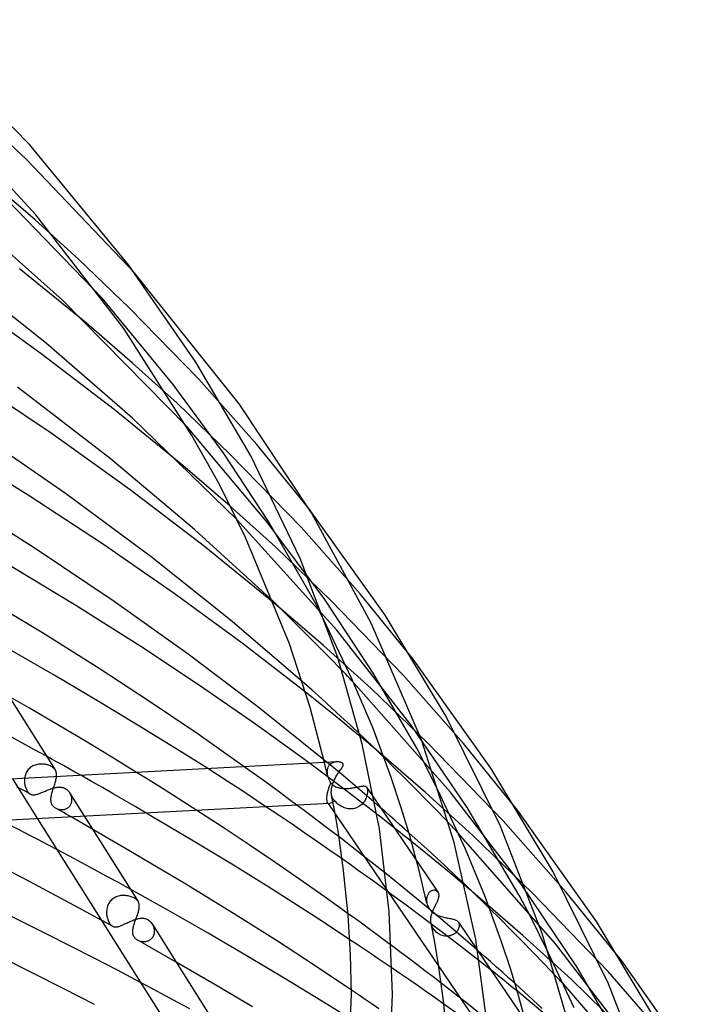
# Model space of a CAD drawing. Header units: millimetres. Extents: x -657 to 657, y -323 to 528.
# Tile 131 of 131: x 364 to 430, y 326 to 422. Entities that reach past the tile are written whole.
import ezdxf

# ---------------------------------------------------------------- set-up
doc = ezdxf.new("R2010")
doc.units = ezdxf.units.MM
doc.layers.add('HIDDEN', color=7, linetype='Continuous')
doc.layers.add('THICK', color=7, linetype='Continuous')

msp = doc.modelspace()

# ---------------------------------------------------------------- linework, layer by layer
at = {"layer": 'HIDDEN'}
for p, q in [((364.36, 408.658), (356.842, 415.7)), ((374.814, 397.686), (364.36, 408.658)), ((365.17, 402.802), (360.764, 406.587)), ((369.406, 398.984), (365.17, 402.802)), ((374.375, 394.209), (369.406, 398.984)), ((378.634, 386.78), (371.695, 395.177)), ((381.126, 387.286), (374.375, 394.209)), ((374.678, 388.861), (370.173, 392.737)), ((379.011, 384.949), (374.678, 388.861)), ((383.579, 380.05), (378.634, 386.78)), ((386.765, 380.937), (381.126, 387.286)), ((384.183, 379.966), (379.011, 384.949)), ((387.785, 373.376), (379.983, 382.631)), ((391.834, 374.699), (386.765, 380.937)), ((387.909, 373.422), (383.579, 380.05)), ((391.096, 372.86), (384.183, 379.966)), ((384.186, 374.919), (379.583, 378.887)), ((388.617, 370.912), (384.186, 374.919)), ((394.57, 362.849), (384.838, 373.615)), ((393.41, 365.825), (387.785, 373.376)), ((391.86, 366.611), (387.909, 373.422)), ((396.841, 366.368), (391.096, 372.86)), ((393.994, 365.718), (388.617, 370.912)), ((392.579, 365.275), (391.86, 366.611)), ((389.386, 364.652), (388.428, 365.585)), ((393.283, 361.34), (388.472, 365.474)), ((398.183, 358.546), (393.41, 365.825)), ((401.065, 358.435), (393.994, 365.718)), ((402, 360.004), (396.841, 366.368)), ((390.429, 363.623), (389.386, 364.652)), ((393.583, 363.282), (392.579, 365.275)), ((391.536, 362.52), (390.429, 363.623)), ((401.814, 353.592), (394.57, 362.849)), ((392.689, 361.36), (391.536, 362.52)), ((393.867, 360.163), (392.689, 361.36)), ((397.906, 357.169), (393.283, 361.34)), ((395.052, 358.948), (393.867, 360.163)), ((392.161, 356.988), (391.208, 357.836)), ((402.36, 351.34), (398.183, 358.546)), ((406.918, 351.797), (401.065, 358.435)), ((392.439, 356.081), (391.528, 356.806)), ((393.106, 356.138), (392.161, 356.988)), ((405.616, 347.101), (396.203, 357.754)), ((403.433, 351.842), (397.906, 357.169)), ((393.344, 355.355), (392.439, 356.081)), ((394.044, 355.286), (393.106, 356.138)), ((394.243, 354.628), (393.344, 355.355)), ((394.974, 354.432), (394.044, 355.286)), ((395.133, 353.903), (394.243, 354.628)), ((395.896, 353.576), (394.974, 354.432)), ((396.014, 353.179), (395.133, 353.903)), ((396.821, 352.708), (395.896, 353.576)), ((396.884, 352.458), (396.014, 353.179)), ((407.28, 345.58), (401.814, 353.592)), ((363.956, 351.834), (362.769, 352.475)), ((365.132, 351.195), (363.956, 351.834)), ((366.295, 350.558), (365.132, 351.195)), ((403.205, 347.033), (398.403, 351.185)), ((403.06, 350.027), (402.36, 351.34)), ((410.795, 344.265), (403.433, 351.842)), ((412.165, 345.309), (406.918, 351.797)), ((394.268, 349.431), (393.31, 350.224)), ((400.145, 349.471), (399.173, 350.432)), ((364.433, 349.16), (364.369, 349.062)), ((364.504, 349.252), (364.433, 349.16)), ((364.583, 349.337), (364.504, 349.252)), ((364.668, 349.416), (364.583, 349.337)), ((364.759, 349.488), (364.668, 349.416)), ((364.857, 349.553), (364.759, 349.488)), ((364.958, 349.61), (364.857, 349.553)), ((365.064, 349.66), (364.958, 349.61)), ((365.172, 349.701), (365.064, 349.66)), ((365.283, 349.735), (365.172, 349.701)), ((365.397, 349.762), (365.283, 349.735)), ((365.511, 349.781), (365.397, 349.762)), ((365.625, 349.793), (365.511, 349.781)), ((365.74, 349.799), (365.625, 349.793)), ((365.853, 349.799), (365.74, 349.799)), ((365.965, 349.792), (365.853, 349.799)), ((366.076, 349.78), (365.965, 349.792)), ((366.184, 349.763), (366.076, 349.78)), ((366.289, 349.741), (366.184, 349.763)), ((366.391, 349.714), (366.289, 349.741)), ((366.489, 349.683), (366.391, 349.714)), ((366.582, 349.647), (366.489, 349.683)), ((366.671, 349.608), (366.582, 349.647)), ((366.754, 349.565), (366.671, 349.608)), ((366.838, 349.515), (366.754, 349.565)), ((366.915, 349.46), (366.838, 349.515)), ((366.984, 349.402), (366.915, 349.46)), ((367.046, 349.341), (366.984, 349.402)), ((367.099, 349.276), (367.046, 349.341)), ((367.146, 349.207), (367.099, 349.276)), ((382.956, 348.736), (382.005, 349.349)), ((386.424, 348.916), (385.559, 349.536)), ((393.348, 348.807), (391.912, 349.87)), ((393.422, 349.742), (393.375, 349.946)), ((393.47, 349.537), (393.422, 349.742)), ((393.516, 349.332), (393.47, 349.537)), ((393.562, 349.128), (393.516, 349.332)), ((393.608, 348.923), (393.562, 349.128)), ((393.627, 349.199), (393.62, 349.124)), ((393.64, 349.271), (393.627, 349.199)), ((393.656, 349.34), (393.64, 349.271)), ((393.678, 349.407), (393.656, 349.34)), ((393.703, 349.47), (393.678, 349.407)), ((393.732, 349.529), (393.703, 349.47)), ((393.765, 349.585), (393.732, 349.529)), ((393.801, 349.637), (393.765, 349.585)), ((393.84, 349.685), (393.801, 349.637)), ((393.882, 349.731), (393.84, 349.685)), ((393.927, 349.772), (393.882, 349.731)), ((393.975, 349.81), (393.927, 349.772)), ((394.025, 349.845), (393.975, 349.81)), ((394.077, 349.876), (394.025, 349.845)), ((394.13, 349.903), (394.077, 349.876)), ((394.186, 349.928), (394.13, 349.903)), ((394.243, 349.949), (394.186, 349.928)), ((394.301, 349.967), (394.243, 349.949)), ((395.21, 348.644), (394.268, 349.431)), ((394.36, 349.982), (394.301, 349.967)), ((394.42, 349.993), (394.36, 349.982)), ((394.48, 350.002), (394.42, 349.993)), ((394.541, 350.008), (394.48, 350.002)), ((394.601, 350.01), (394.541, 350.008)), ((401.169, 348.45), (400.145, 349.471)), ((404.658, 346.795), (403.06, 350.027)), ((362.96, 348.348), (365.401, 344.471)), ((364.141, 348.301), (364.137, 348.189)), ((364.137, 348.189), (364.139, 348.079)), ((364.151, 348.413), (364.141, 348.301)), ((364.169, 348.526), (364.151, 348.413)), ((364.193, 348.638), (364.169, 348.526)), ((364.226, 348.748), (364.193, 348.638)), ((364.265, 348.856), (364.226, 348.748)), ((364.313, 348.961), (364.265, 348.856)), ((364.369, 349.062), (364.313, 348.961)), ((367.157, 348.066), (367.185, 348.174)), ((367.185, 348.174), (367.211, 348.279)), ((367.211, 348.279), (367.232, 348.381)), ((367.232, 348.381), (367.248, 348.479)), ((367.248, 348.479), (367.26, 348.574)), ((370.677, 348.105), (369.631, 348.699)), ((376.188, 348.293), (375.07, 348.985)), ((377.238, 347.637), (376.188, 348.293)), ((383.906, 348.121), (382.956, 348.736)), ((387.286, 348.294), (386.424, 348.916)), ((388.145, 347.671), (387.286, 348.294)), ((394.762, 347.747), (393.348, 348.807)), ((393.653, 348.718), (393.608, 348.923)), ((393.62, 349.124), (393.617, 349.047)), ((393.617, 349.047), (393.617, 349.033)), ((393.617, 349.033), (393.617, 349.019)), ((393.617, 349.019), (393.617, 349.005)), ((393.617, 349.005), (393.618, 348.991)), ((393.618, 348.991), (393.618, 348.976)), ((393.618, 348.976), (393.619, 348.962)), ((393.619, 348.962), (393.622, 348.922)), ((393.622, 348.922), (393.626, 348.882)), ((393.626, 348.882), (393.631, 348.841)), ((393.631, 348.841), (393.638, 348.8)), ((393.638, 348.8), (393.645, 348.759)), ((393.645, 348.759), (393.653, 348.718)), ((393.653, 348.718), (393.672, 348.643)), ((393.672, 348.643), (393.694, 348.567)), ((393.694, 348.567), (393.719, 348.491)), ((393.719, 348.491), (393.748, 348.415)), ((393.748, 348.415), (393.779, 348.34)), ((393.779, 348.34), (393.814, 348.265)), ((393.814, 348.265), (393.851, 348.19)), ((393.851, 348.19), (393.891, 348.117)), ((396.136, 347.864), (395.21, 348.644)), ((402.23, 347.383), (401.169, 348.45)), ((363.826, 347.35), (363.391, 347.588)), ((364.261, 347.111), (363.826, 347.35)), ((364.139, 348.079), (364.147, 347.97)), ((364.147, 347.97), (364.157, 347.882)), ((364.157, 347.882), (364.172, 347.795)), ((364.172, 347.795), (364.189, 347.709)), ((364.189, 347.709), (364.21, 347.624)), ((364.21, 347.624), (364.234, 347.542)), ((364.234, 347.542), (364.261, 347.462)), ((364.261, 347.462), (364.292, 347.384)), ((364.292, 347.384), (364.325, 347.31)), ((364.325, 347.31), (364.36, 347.24)), ((364.36, 347.24), (364.398, 347.174)), ((366.181, 347.17), (366.27, 347.208)), ((366.27, 347.208), (366.359, 347.246)), ((366.359, 347.246), (366.45, 347.282)), ((366.45, 347.282), (366.54, 347.318)), ((366.54, 347.318), (366.63, 347.352)), ((366.63, 347.352), (366.72, 347.385)), ((366.72, 347.385), (366.809, 347.415)), ((366.809, 347.415), (366.897, 347.442)), ((366.872, 347.166), (366.907, 347.277)), ((366.897, 347.442), (366.984, 347.468)), ((366.907, 347.277), (366.943, 347.39)), ((366.943, 347.39), (366.98, 347.503)), ((366.98, 347.503), (367.017, 347.617)), ((366.984, 347.468), (367.07, 347.49)), ((367.017, 347.617), (367.055, 347.732)), ((367.055, 347.732), (367.091, 347.845)), ((367.07, 347.49), (367.156, 347.509)), ((367.091, 347.845), (367.125, 347.956)), ((367.125, 347.956), (367.157, 348.066)), ((367.156, 347.509), (367.241, 347.525)), ((367.241, 347.525), (367.325, 347.537)), ((367.325, 347.537), (367.408, 347.546)), ((367.408, 347.546), (367.491, 347.55)), ((367.491, 347.55), (367.573, 347.55)), ((367.573, 347.55), (367.654, 347.546)), ((367.654, 347.546), (367.734, 347.536)), ((367.734, 347.536), (367.814, 347.522)), ((367.814, 347.522), (367.892, 347.502)), ((367.892, 347.502), (367.967, 347.476)), ((367.967, 347.476), (368.041, 347.445)), ((368.041, 347.445), (368.112, 347.409)), ((368.112, 347.409), (368.188, 347.363)), ((368.188, 347.363), (368.26, 347.311)), ((368.26, 347.311), (368.328, 347.252)), ((368.328, 347.252), (368.392, 347.188)), ((371.734, 347.501), (370.677, 348.105)), ((372.798, 346.89), (371.734, 347.501)), ((378.212, 347.023), (377.238, 347.637)), ((384.853, 347.503), (383.906, 348.121)), ((385.796, 346.883), (384.853, 347.503)), ((388.998, 347.047), (388.145, 347.671)), ((393.891, 348.117), (393.933, 348.044)), ((393.933, 348.044), (393.978, 347.973)), ((393.978, 347.973), (394.049, 347.892)), ((394.049, 347.892), (394.127, 347.817)), ((394.127, 347.817), (394.209, 347.749)), ((394.209, 347.749), (394.297, 347.688)), ((394.297, 347.688), (394.39, 347.633)), ((394.39, 347.633), (394.487, 347.586)), ((394.487, 347.586), (394.588, 347.544)), ((394.588, 347.544), (394.693, 347.509)), ((394.693, 347.509), (394.801, 347.48)), ((396.15, 346.695), (394.762, 347.747)), ((394.801, 347.48), (394.913, 347.457)), ((394.913, 347.457), (395.028, 347.439)), ((395.028, 347.439), (395.145, 347.426)), ((395.145, 347.426), (395.265, 347.418)), ((395.265, 347.418), (395.387, 347.416)), ((395.387, 347.416), (395.511, 347.417)), ((395.511, 347.417), (395.636, 347.423)), ((395.636, 347.423), (395.761, 347.432)), ((395.761, 347.432), (395.885, 347.445)), ((395.885, 347.445), (396.008, 347.46)), ((396.008, 347.46), (396.13, 347.479)), ((396.13, 347.479), (396.248, 347.498)), ((397.045, 347.091), (396.136, 347.864)), ((396.248, 347.498), (396.363, 347.519)), ((396.363, 347.519), (396.473, 347.541)), ((396.473, 347.541), (396.578, 347.562)), ((396.578, 347.562), (396.679, 347.583)), ((396.679, 347.583), (396.774, 347.603)), ((396.774, 347.603), (396.863, 347.62)), ((396.863, 347.62), (396.946, 347.635)), ((396.946, 347.635), (397.023, 347.648)), ((397.023, 347.648), (397.094, 347.657)), ((397.094, 347.657), (397.16, 347.662)), ((397.16, 347.662), (397.22, 347.663)), ((397.22, 347.663), (397.275, 347.659)), ((397.275, 347.659), (397.325, 347.649)), ((397.325, 347.649), (397.37, 347.634)), ((397.37, 347.634), (397.409, 347.612)), ((397.409, 347.612), (397.445, 347.584)), ((397.445, 347.584), (397.475, 347.549)), ((397.475, 347.549), (397.489, 347.527)), ((397.48, 347.542), (398.19, 346.498)), ((397.489, 347.527), (397.503, 347.503)), ((397.503, 347.503), (397.515, 347.476)), ((397.515, 347.476), (397.525, 347.448)), ((397.525, 347.448), (397.534, 347.417)), ((397.534, 347.417), (397.542, 347.383)), ((397.542, 347.383), (397.553, 347.319)), ((397.553, 347.319), (397.559, 347.247)), ((397.559, 347.247), (397.561, 347.17)), ((403.313, 346.284), (402.23, 347.383)), ((364.695, 346.872), (364.261, 347.111)), ((364.398, 347.174), (364.438, 347.114)), ((364.438, 347.114), (364.479, 347.059)), ((364.479, 347.059), (364.522, 347.009)), ((364.522, 347.009), (364.568, 346.965)), ((364.568, 346.965), (364.615, 346.925)), ((364.615, 346.925), (364.664, 346.891)), ((364.664, 346.891), (364.715, 346.862)), ((364.715, 346.862), (364.764, 346.84)), ((364.764, 346.84), (364.814, 346.822)), ((364.814, 346.822), (364.867, 346.809)), ((364.867, 346.809), (364.922, 346.801)), ((364.922, 346.801), (364.978, 346.796)), ((364.978, 346.796), (365.037, 346.796)), ((365.037, 346.796), (365.097, 346.799)), ((365.097, 346.799), (365.16, 346.807)), ((365.16, 346.807), (365.225, 346.818)), ((365.225, 346.818), (365.293, 346.833)), ((365.293, 346.833), (365.363, 346.852)), ((365.363, 346.852), (365.435, 346.873)), ((365.435, 346.873), (365.511, 346.898)), ((365.511, 346.898), (365.588, 346.926)), ((365.588, 346.926), (365.667, 346.956)), ((365.667, 346.956), (365.748, 346.988)), ((365.748, 346.988), (365.831, 347.022)), ((365.831, 347.022), (365.917, 347.058)), ((365.917, 347.058), (366.004, 347.095)), ((366.004, 347.095), (366.092, 347.132)), ((366.092, 347.132), (366.181, 347.17)), ((366.72, 346.386), (366.724, 346.46)), ((366.72, 346.313), (366.72, 346.386)), ((366.724, 346.24), (366.72, 346.313)), ((366.724, 346.46), (366.73, 346.535)), ((366.73, 346.535), (366.744, 346.635)), ((366.744, 346.635), (366.762, 346.736)), ((366.762, 346.736), (366.784, 346.841)), ((366.784, 346.841), (366.81, 346.947)), ((366.81, 346.947), (366.84, 347.055)), ((366.84, 347.055), (366.872, 347.166)), ((368.392, 347.188), (368.451, 347.119)), ((368.451, 347.119), (368.506, 347.046)), ((368.506, 347.046), (368.555, 346.968)), ((368.534, 347.003), (370.768, 343.455)), ((368.555, 346.968), (368.595, 346.895)), ((368.595, 346.895), (368.63, 346.82)), ((368.63, 346.82), (368.66, 346.743)), ((368.66, 346.743), (368.686, 346.663)), ((368.686, 346.663), (368.707, 346.582)), ((368.707, 346.582), (368.722, 346.5)), ((368.722, 346.5), (368.732, 346.418)), ((368.735, 346.253), (368.728, 346.171)), ((368.732, 346.418), (368.737, 346.335)), ((368.737, 346.335), (368.735, 346.253)), ((373.866, 346.272), (372.798, 346.89)), ((374.934, 345.651), (373.866, 346.272)), ((379.121, 346.446), (378.212, 347.023)), ((380.023, 345.868), (379.121, 346.446)), ((386.736, 346.263), (385.796, 346.883)), ((387.67, 345.641), (386.736, 346.263)), ((389.846, 346.423), (388.998, 347.047)), ((390.688, 345.8), (389.846, 346.423)), ((394.082, 346.691), (394.062, 346.774)), ((394.106, 346.614), (394.082, 346.691)), ((394.135, 346.541), (394.106, 346.614)), ((394.168, 346.473), (394.135, 346.541)), ((394.206, 346.41), (394.168, 346.473)), ((394.247, 346.353), (394.206, 346.41)), ((394.292, 346.301), (394.247, 346.353)), ((394.339, 346.254), (394.292, 346.301)), ((394.417, 346.16), (394.339, 346.254)), ((397.509, 345.653), (396.15, 346.695)), ((397.945, 346.318), (397.045, 347.091)), ((397.343, 346.325), (397.289, 346.227)), ((397.39, 346.424), (397.343, 346.325)), ((397.431, 346.523), (397.39, 346.424)), ((397.466, 346.622), (397.431, 346.523)), ((397.495, 346.72), (397.466, 346.622)), ((397.519, 346.817), (397.495, 346.72)), ((397.537, 346.91), (397.519, 346.817)), ((397.55, 347.001), (397.537, 346.91)), ((397.558, 347.088), (397.55, 347.001)), ((397.561, 347.17), (397.558, 347.088)), ((398.84, 345.543), (397.945, 346.318)), ((407.83, 342.836), (403.205, 347.033)), ((404.404, 345.167), (403.313, 346.284)), ((412.551, 338.094), (405.616, 347.101)), ((366.732, 346.169), (366.724, 346.24)), ((366.745, 346.098), (366.732, 346.169)), ((366.762, 346.029), (366.745, 346.098)), ((366.785, 345.96), (366.762, 346.029)), ((366.813, 345.894), (366.785, 345.96)), ((366.847, 345.829), (366.813, 345.894)), ((366.885, 345.768), (366.847, 345.829)), ((366.929, 345.71), (366.885, 345.768)), ((366.977, 345.656), (366.929, 345.71)), ((367.029, 345.605), (366.977, 345.656)), ((367.086, 345.557), (367.029, 345.605)), ((367.147, 345.514), (367.086, 345.557)), ((367.212, 345.475), (367.147, 345.514)), ((367.455, 345.338), (367.212, 345.475)), ((367.303, 345.429), (367.236, 345.462)), ((367.373, 345.401), (367.303, 345.429)), ((367.446, 345.377), (367.373, 345.401)), ((367.52, 345.358), (367.446, 345.377)), ((367.7, 345.201), (367.455, 345.338)), ((367.596, 345.344), (367.52, 345.358)), ((367.672, 345.335), (367.596, 345.344)), ((367.75, 345.331), (367.672, 345.335)), ((367.828, 345.333), (367.75, 345.331)), ((367.905, 345.34), (367.828, 345.333)), ((367.982, 345.352), (367.905, 345.34)), ((368.058, 345.371), (367.982, 345.352)), ((368.132, 345.395), (368.058, 345.371)), ((368.204, 345.425), (368.132, 345.395)), ((368.273, 345.461), (368.204, 345.425)), ((368.339, 345.503), (368.273, 345.461)), ((368.401, 345.55), (368.339, 345.503)), ((368.459, 345.603), (368.401, 345.55)), ((368.512, 345.661), (368.459, 345.603)), ((368.561, 345.724), (368.512, 345.661)), ((368.603, 345.79), (368.561, 345.724)), ((368.64, 345.861), (368.603, 345.79)), ((368.671, 345.934), (368.64, 345.861)), ((368.696, 346.011), (368.671, 345.934)), ((368.715, 346.09), (368.696, 346.011)), ((368.728, 346.171), (368.715, 346.09)), ((375.999, 345.028), (374.934, 345.651)), ((380.925, 345.287), (380.023, 345.868)), ((394.502, 346.07), (394.417, 346.16)), ((394.591, 345.985), (394.502, 346.07)), ((394.685, 345.904), (394.591, 345.985)), ((394.784, 345.829), (394.685, 345.904)), ((394.885, 345.76), (394.784, 345.829)), ((394.989, 345.697), (394.885, 345.76)), ((395.097, 345.639), (394.989, 345.697)), ((395.208, 345.588), (395.097, 345.639)), ((395.322, 345.543), (395.208, 345.588)), ((395.438, 345.504), (395.322, 345.543)), ((395.557, 345.473), (395.438, 345.504)), ((395.677, 345.451), (395.557, 345.473)), ((395.799, 345.436), (395.677, 345.451)), ((395.921, 345.43), (395.799, 345.436)), ((396.042, 345.433), (395.921, 345.43)), ((396.164, 345.445), (396.042, 345.433)), ((396.284, 345.467), (396.164, 345.445)), ((396.401, 345.499), (396.284, 345.467)), ((396.514, 345.539), (396.401, 345.499)), ((396.623, 345.589), (396.514, 345.539)), ((396.728, 345.647), (396.623, 345.589)), ((396.828, 345.713), (396.728, 345.647)), ((396.921, 345.786), (396.828, 345.713)), ((397.008, 345.865), (396.921, 345.786)), ((397.088, 345.949), (397.008, 345.865)), ((397.162, 346.038), (397.088, 345.949)), ((397.229, 346.131), (397.162, 346.038)), ((397.289, 346.227), (397.229, 346.131)), ((398.849, 344.613), (397.509, 345.653)), ((412.405, 336.882), (407.28, 345.58)), ((367.945, 345.063), (367.7, 345.201)), ((368.192, 344.924), (367.945, 345.063)), ((368.439, 344.784), (368.192, 344.924)), ((368.688, 344.644), (368.439, 344.784)), ((394.412, 344.941), (399.496, 337.465)), ((400.186, 343.564), (398.849, 344.613)), ((405.488, 344.046), (404.404, 345.167)), ((416.892, 337.348), (410.795, 344.265)), ((397.158, 340.857), (394.791, 342.698)), ((402.502, 342.295), (401.596, 343.11)), ((415.918, 332.25), (406.414, 343.08)), ((413.626, 337.212), (407.83, 342.836)), ((368.514, 340.818), (367.295, 341.463)), ((402.734, 341.528), (401.844, 342.244)), ((403.401, 341.478), (402.502, 342.295)), ((403.618, 340.812), (402.734, 341.528)), ((404.293, 340.66), (403.401, 341.478)), ((369.723, 340.174), (368.514, 340.818)), ((395.83, 340.031), (395.091, 340.554)), ((399.505, 338.993), (397.158, 340.857)), ((404.494, 340.096), (403.618, 340.812)), ((405.178, 339.841), (404.293, 340.66)), ((370.921, 339.53), (369.723, 340.174)), ((396.569, 339.506), (395.83, 340.031)), ((402.529, 339.692), (402.351, 340.38)), ((402.703, 339.003), (402.529, 339.692)), ((405.361, 339.383), (404.494, 340.096)), ((406.056, 339.019), (405.178, 339.841)), ((372.109, 338.888), (370.921, 339.53)), ((373.286, 338.247), (372.109, 338.888)), ((397.306, 338.978), (396.569, 339.506)), ((398.041, 338.45), (397.306, 338.978)), ((401.812, 337.123), (399.505, 338.993)), ((402.871, 338.314), (402.703, 339.003)), ((406.217, 338.673), (405.361, 339.383)), ((407.033, 338.089), (406.056, 339.019)), ((407.061, 337.968), (406.217, 338.673)), ((374.451, 337.608), (373.286, 338.247)), ((398.774, 337.92), (398.041, 338.45)), ((399.504, 337.389), (398.774, 337.92)), ((403.035, 337.625), (402.871, 338.314)), ((403.194, 336.935), (403.035, 337.625)), ((417.972, 330.041), (412.551, 338.094)), ((372.76, 336.678), (372.666, 336.603)), ((372.86, 336.746), (372.76, 336.678)), ((372.965, 336.805), (372.86, 336.746)), ((373.074, 336.856), (372.965, 336.805)), ((373.186, 336.899), (373.074, 336.856)), ((373.301, 336.933), (373.186, 336.899)), ((373.418, 336.96), (373.301, 336.933)), ((373.536, 336.98), (373.418, 336.96)), ((373.654, 336.992), (373.536, 336.98)), ((373.773, 336.998), (373.654, 336.992)), ((373.891, 336.997), (373.773, 336.998)), ((374.007, 336.989), (373.891, 336.997)), ((374.122, 336.976), (374.007, 336.989)), ((374.234, 336.958), (374.122, 336.976)), ((374.343, 336.935), (374.234, 336.958)), ((374.448, 336.906), (374.343, 336.935)), ((374.55, 336.874), (374.448, 336.906)), ((374.647, 336.837), (374.55, 336.874)), ((374.738, 336.796), (374.647, 336.837)), ((374.824, 336.752), (374.738, 336.796)), ((374.907, 336.702), (374.824, 336.752)), ((374.982, 336.649), (374.907, 336.702)), ((401.335, 336.044), (399.591, 337.325)), ((404.055, 335.268), (401.812, 337.123)), ((403.348, 336.245), (403.194, 336.935)), ((403.326, 336.714), (403.318, 336.637)), ((403.338, 336.79), (403.326, 336.714)), ((403.355, 336.863), (403.338, 336.79)), ((403.376, 336.934), (403.355, 336.863)), ((403.401, 337.003), (403.376, 336.934)), ((403.431, 337.069), (403.401, 337.003)), ((403.465, 337.131), (403.431, 337.069)), ((403.502, 337.189), (403.465, 337.131)), ((403.543, 337.243), (403.502, 337.189)), ((403.586, 337.292), (403.543, 337.243)), ((403.633, 337.336), (403.586, 337.292)), ((403.681, 337.375), (403.633, 337.336)), ((403.732, 337.409), (403.681, 337.375)), ((403.784, 337.438), (403.732, 337.409)), ((403.836, 337.461), (403.784, 337.438)), ((403.889, 337.479), (403.836, 337.461)), ((403.942, 337.492), (403.889, 337.479)), ((403.995, 337.499), (403.942, 337.492)), ((404.047, 337.501), (403.995, 337.499)), ((404.098, 337.499), (404.047, 337.501)), ((404.147, 337.492), (404.098, 337.499)), ((404.194, 337.481), (404.147, 337.492)), ((404.239, 337.465), (404.194, 337.481)), ((404.281, 337.445), (404.239, 337.465)), ((404.321, 337.422), (404.281, 337.445)), ((404.358, 337.395), (404.321, 337.422)), ((404.392, 337.364), (404.358, 337.395)), ((404.422, 337.331), (404.392, 337.364)), ((404.449, 337.295), (404.422, 337.331)), ((412.715, 333.089), (407.814, 337.333)), ((413.419, 335.01), (412.405, 336.882)), ((421.001, 329.584), (413.626, 337.212)), ((422.33, 330.615), (416.892, 337.348)), ((372.19, 335.793), (372.167, 335.677)), ((372.221, 335.908), (372.19, 335.793)), ((372.26, 336.02), (372.221, 335.908)), ((372.307, 336.129), (372.26, 336.02)), ((372.363, 336.235), (372.307, 336.129)), ((372.427, 336.336), (372.363, 336.235)), ((372.5, 336.432), (372.427, 336.336)), ((372.58, 336.521), (372.5, 336.432)), ((372.666, 336.603), (372.58, 336.521)), ((375.05, 336.593), (374.982, 336.649)), ((375.11, 336.534), (375.05, 336.593)), ((375.163, 336.471), (375.11, 336.534)), ((375.208, 336.405), (375.163, 336.471)), ((403.051, 334.766), (401.335, 336.044)), ((403.318, 336.637), (403.315, 336.559)), ((403.315, 336.559), (403.316, 336.505)), ((403.316, 336.505), (403.319, 336.451)), ((403.319, 336.451), (403.324, 336.396)), ((403.324, 336.396), (403.331, 336.341)), ((403.331, 336.341), (403.34, 336.286)), ((403.34, 336.286), (403.352, 336.231)), ((403.352, 336.231), (403.381, 336.124)), ((403.381, 336.124), (403.418, 336.018)), ((403.418, 336.018), (403.465, 335.913)), ((403.465, 335.913), (403.519, 335.811)), ((403.519, 335.811), (403.581, 335.714)), ((403.581, 335.714), (403.651, 335.62)), ((410.479, 334.704), (409.461, 335.715)), ((372.143, 335.444), (372.141, 335.329)), ((372.141, 335.329), (372.145, 335.214)), ((372.151, 335.56), (372.143, 335.444)), ((372.145, 335.214), (372.156, 335.101)), ((372.167, 335.677), (372.151, 335.56)), ((372.156, 335.101), (372.172, 334.99)), ((372.172, 334.99), (372.193, 334.88)), ((372.193, 334.88), (372.219, 334.774)), ((372.219, 334.774), (372.25, 334.671)), ((375.156, 334.726), (375.247, 334.747)), ((375.247, 334.747), (375.336, 334.763)), ((375.336, 334.763), (375.424, 334.776)), ((375.424, 334.776), (375.511, 334.783)), ((375.511, 334.783), (375.597, 334.786)), ((375.597, 334.786), (375.681, 334.783)), ((375.681, 334.783), (375.763, 334.775)), ((375.763, 334.775), (375.844, 334.762)), ((375.844, 334.762), (375.923, 334.742)), ((375.923, 334.742), (376, 334.717)), ((396.392, 334.706), (395.683, 335.219)), ((404.735, 333.496), (403.051, 334.766)), ((403.651, 335.62), (403.728, 335.531)), ((403.728, 335.531), (403.812, 335.446)), ((403.812, 335.446), (403.903, 335.367)), ((403.903, 335.367), (403.998, 335.294)), ((403.998, 335.294), (404.098, 335.228)), ((406.212, 333.445), (404.055, 335.268)), ((404.098, 335.228), (404.202, 335.166)), ((404.202, 335.166), (404.309, 335.111)), ((404.309, 335.111), (404.419, 335.06)), ((404.419, 335.06), (404.532, 335.015)), ((404.532, 335.015), (404.647, 334.973)), ((404.647, 334.973), (404.764, 334.936)), ((404.764, 334.936), (404.882, 334.903)), ((404.882, 334.903), (405.001, 334.873)), ((405.001, 334.873), (405.12, 334.846)), ((405.12, 334.846), (405.238, 334.821)), ((405.238, 334.821), (405.353, 334.799)), ((405.353, 334.799), (405.465, 334.778)), ((405.465, 334.778), (405.573, 334.757)), ((405.573, 334.757), (405.678, 334.737)), ((415.212, 331.384), (413.419, 335.01)), ((371.8, 334.5), (371.618, 334.6)), ((371.982, 334.4), (371.8, 334.5)), ((372.164, 334.3), (371.982, 334.4)), ((372.346, 334.2), (372.164, 334.3)), ((372.25, 334.671), (372.285, 334.572)), ((372.285, 334.572), (372.324, 334.479)), ((372.324, 334.479), (372.365, 334.392)), ((372.528, 334.1), (372.346, 334.2)), ((372.365, 334.392), (372.41, 334.313)), ((372.41, 334.313), (372.457, 334.24)), ((372.457, 334.24), (372.507, 334.174)), ((372.507, 334.174), (372.559, 334.116)), ((372.71, 334), (372.528, 334.1)), ((372.559, 334.116), (372.613, 334.067)), ((372.613, 334.067), (372.668, 334.025)), ((372.668, 334.025), (372.725, 333.992)), ((372.725, 333.992), (372.778, 333.968)), ((372.778, 333.968), (372.832, 333.95)), ((372.832, 333.95), (372.888, 333.938)), ((372.888, 333.938), (372.945, 333.931)), ((372.945, 333.931), (373.005, 333.929)), ((373.005, 333.929), (373.067, 333.932)), ((373.067, 333.932), (373.131, 333.939)), ((373.131, 333.939), (373.198, 333.951)), ((373.198, 333.951), (373.268, 333.967)), ((373.268, 333.967), (373.341, 333.988)), ((373.341, 333.988), (373.416, 334.013)), ((373.416, 334.013), (373.495, 334.041)), ((373.495, 334.041), (373.575, 334.073)), ((373.575, 334.073), (373.659, 334.107)), ((373.659, 334.107), (373.745, 334.145)), ((373.745, 334.145), (373.834, 334.185)), ((373.834, 334.185), (373.925, 334.227)), ((373.925, 334.227), (374.018, 334.27)), ((374.018, 334.27), (374.111, 334.314)), ((374.111, 334.314), (374.206, 334.358)), ((374.206, 334.358), (374.302, 334.403)), ((374.302, 334.403), (374.399, 334.447)), ((374.399, 334.447), (374.495, 334.49)), ((374.495, 334.49), (374.591, 334.531)), ((374.591, 334.531), (374.687, 334.57)), ((374.687, 334.57), (374.782, 334.607)), ((374.782, 334.607), (374.877, 334.642)), ((374.877, 334.642), (374.971, 334.673)), ((374.971, 334.673), (375.064, 334.702)), ((375.064, 334.702), (375.156, 334.726)), ((376, 334.717), (376.075, 334.686)), ((376.075, 334.686), (376.148, 334.65)), ((376.148, 334.65), (376.233, 334.597)), ((376.233, 334.597), (376.314, 334.536)), ((376.314, 334.536), (376.39, 334.467)), ((376.39, 334.467), (376.461, 334.391)), ((376.461, 334.391), (376.525, 334.309)), ((376.525, 334.309), (376.584, 334.221)), ((376.573, 334.238), (378.927, 330.5)), ((376.584, 334.221), (376.628, 334.143)), ((376.628, 334.143), (376.667, 334.062)), ((376.667, 334.062), (376.701, 333.978)), ((376.701, 333.978), (376.73, 333.891)), ((376.73, 333.891), (376.753, 333.803)), ((376.753, 333.803), (376.77, 333.714)), ((397.098, 334.192), (396.392, 334.706)), ((397.802, 333.678), (397.098, 334.192)), ((403.789, 334.169), (403.763, 334.273)), ((403.822, 334.066), (403.789, 334.169)), ((403.864, 333.965), (403.822, 334.066)), ((403.913, 333.865), (403.864, 333.965)), ((403.969, 333.769), (403.913, 333.865)), ((405.678, 334.737), (405.777, 334.716)), ((405.777, 334.716), (405.871, 334.695)), ((405.871, 334.695), (405.958, 334.672)), ((405.958, 334.672), (406.039, 334.647)), ((406.039, 334.647), (406.115, 334.62)), ((406.115, 334.62), (406.184, 334.589)), ((406.184, 334.589), (406.247, 334.555)), ((406.247, 334.555), (406.304, 334.517)), ((406.304, 334.517), (406.354, 334.474)), ((406.354, 334.474), (406.398, 334.427)), ((406.398, 334.427), (406.435, 334.374)), ((406.444, 333.786), (406.41, 333.707)), ((406.421, 334.396), (408.317, 331.607)), ((406.435, 334.374), (406.448, 334.351)), ((406.471, 333.864), (406.444, 333.786)), ((406.448, 334.351), (406.46, 334.326)), ((406.46, 334.326), (406.47, 334.301)), ((406.47, 334.301), (406.48, 334.275)), ((406.49, 333.941), (406.471, 333.864)), ((406.48, 334.275), (406.488, 334.249)), ((406.488, 334.249), (406.494, 334.221)), ((406.502, 334.015), (406.49, 333.941)), ((406.494, 334.221), (406.504, 334.156)), ((406.507, 334.087), (406.502, 334.015)), ((406.504, 334.156), (406.507, 334.087)), ((411.536, 333.643), (410.479, 334.704)), ((376.583, 332.868), (376.529, 332.801)), ((376.632, 332.939), (376.583, 332.868)), ((376.675, 333.016), (376.632, 332.939)), ((376.71, 333.096), (376.675, 333.016)), ((376.739, 333.18), (376.71, 333.096)), ((376.761, 333.265), (376.739, 333.18)), ((376.776, 333.353), (376.761, 333.265)), ((376.77, 333.714), (376.781, 333.624)), ((376.784, 333.443), (376.776, 333.353)), ((376.781, 333.624), (376.786, 333.533)), ((376.786, 333.533), (376.784, 333.443)), ((398.501, 333.164), (397.802, 333.678)), ((399.197, 332.65), (398.501, 333.164)), ((404.033, 333.677), (403.969, 333.769)), ((404.103, 333.59), (404.033, 333.677)), ((404.18, 333.506), (404.103, 333.59)), ((404.263, 333.428), (404.18, 333.506)), ((404.352, 333.355), (404.263, 333.428)), ((404.447, 333.288), (404.352, 333.355)), ((404.546, 333.227), (404.447, 333.288)), ((404.649, 333.174), (404.546, 333.227)), ((404.756, 333.128), (404.649, 333.174)), ((406.378, 332.239), (404.735, 333.496)), ((404.867, 333.09), (404.756, 333.128)), ((404.98, 333.06), (404.867, 333.09)), ((405.094, 333.039), (404.98, 333.06)), ((405.209, 333.028), (405.094, 333.039)), ((405.324, 333.026), (405.209, 333.028)), ((405.438, 333.034), (405.324, 333.026)), ((405.55, 333.051), (405.438, 333.034)), ((405.658, 333.078), (405.55, 333.051)), ((405.763, 333.114), (405.658, 333.078)), ((405.862, 333.158), (405.763, 333.114)), ((405.956, 333.21), (405.862, 333.158)), ((406.043, 333.269), (405.956, 333.21)), ((406.123, 333.333), (406.043, 333.269)), ((406.196, 333.402), (406.123, 333.333)), ((406.261, 333.475), (406.196, 333.402)), ((408.313, 331.633), (406.212, 333.445)), ((406.319, 333.551), (406.261, 333.475)), ((406.368, 333.629), (406.319, 333.551)), ((406.41, 333.707), (406.368, 333.629)), ((412.62, 332.546), (411.536, 333.643)), ((417.438, 328.797), (412.715, 333.089)), ((375.271, 332.583), (375.196, 332.62)), ((375.349, 332.552), (375.271, 332.583)), ((375.429, 332.526), (375.349, 332.552)), ((375.51, 332.506), (375.429, 332.526)), ((375.593, 332.491), (375.51, 332.506)), ((375.677, 332.482), (375.593, 332.491)), ((375.762, 332.479), (375.677, 332.482)), ((375.848, 332.482), (375.762, 332.479)), ((375.933, 332.491), (375.848, 332.482)), ((376.017, 332.507), (375.933, 332.491)), ((376.099, 332.529), (376.017, 332.507)), ((376.18, 332.558), (376.099, 332.529)), ((376.257, 332.594), (376.18, 332.558)), ((376.332, 332.636), (376.257, 332.594)), ((376.402, 332.685), (376.332, 332.636)), ((376.468, 332.74), (376.402, 332.685)), ((376.529, 332.801), (376.468, 332.74)), ((396.549, 332.225), (395.854, 332.689)), ((397.241, 331.761), (396.549, 332.225)), ((399.887, 332.137), (399.197, 332.65)), ((407.991, 330.987), (406.378, 332.239)), ((413.717, 331.427), (412.62, 332.546)), ((422.892, 323.144), (415.918, 332.25)), ((397.929, 331.298), (397.241, 331.761)), ((398.613, 330.835), (397.929, 331.298)), ((409.599, 329.723), (407.991, 330.987)), ((414.811, 330.299), (413.717, 331.427)), ((399.293, 330.373), (398.613, 330.835)), ((399.968, 329.912), (399.293, 330.373)), ((404.511, 330.092), (409.399, 322.904)), ((415.889, 329.177), (414.811, 330.299)), ((422.964, 321.506), (417.972, 330.041)), ((427.075, 322.65), (421.001, 329.584)), ((376.665, 327.876), (375.445, 328.523)), ((407.228, 326.498), (404.745, 328.446)), ((412.829, 327.606), (411.944, 328.41)), ((426.218, 317.399), (416.622, 328.407)), ((423.447, 322.954), (417.438, 328.797)), ((377.875, 327.23), (376.665, 327.876)), ((379.074, 326.585), (377.875, 327.23)), ((396.674, 327.317), (395.999, 327.774)), ((397.344, 326.861), (396.674, 327.317)), ((418.295, 322.57), (412.164, 327.669)), ((413.707, 326.801), (412.829, 327.606)), ((380.263, 325.941), (379.074, 326.585)), ((398.009, 326.405), (397.344, 326.861)), ((398.67, 325.951), (398.009, 326.405)), ((407.456, 324.638), (405.007, 326.396)), ((409.681, 324.532), (407.228, 326.498)), ((414.579, 325.994), (413.707, 326.801))]:
    msp.add_line(p, q, dxfattribs=at)
for start_param, end_param in [(1.737692, 2.781383), (-2.597725, -2.458111), (2.781383, 2.975962), (2.975962, 3.307428)]:
    msp.add_ellipse((394.739, 348.015), major_axis=(1.006, 2.028), ratio=0.296994, start_param=start_param, end_param=end_param, dxfattribs=at)
at = {"layer": 'THICK'}
for p, q in [((364.617, 410.152), (352.711, 422.307)), ((365.246, 403.312), (352.895, 416.557)), ((374.263, 398.426), (364.617, 410.152)), ((371.695, 395.177), (359.389, 407.922)), ((373.815, 392.234), (365.246, 403.312)), ((367.843, 394.975), (359.366, 402.532)), ((366.297, 390.761), (356.969, 398.148)), ((370.173, 392.737), (363.641, 398.05)), ((380.833, 388.956), (374.263, 398.426)), ((385.044, 384.902), (374.814, 397.686)), ((365.779, 389.771), (358.169, 395.226)), ((379.983, 382.631), (367.843, 394.975)), ((380.456, 381.818), (373.815, 392.234)), ((374.667, 383.504), (366.297, 390.761)), ((372.89, 384.339), (365.779, 389.771)), ((386.201, 379.807), (380.833, 388.956)), ((366.739, 382.019), (358.481, 387.563)), ((372.482, 379.549), (363.458, 386.512)), ((392.094, 374.27), (385.044, 384.902)), ((379.583, 378.887), (372.89, 384.339)), ((384.838, 373.615), (374.667, 383.504)), ((364.508, 375.994), (354.421, 382.181)), ((368.146, 376.137), (359.239, 382.276)), ((374.453, 376.498), (366.739, 382.019)), ((383.115, 377.091), (380.456, 381.818)), ((380.697, 372.661), (372.482, 379.549)), ((391.008, 369.832), (386.201, 379.807)), ((385.667, 371.876), (383.115, 377.091)), ((365.171, 370.805), (356.319, 376.381)), ((371.834, 371.185), (364.508, 375.994)), ((376.473, 369.972), (368.146, 376.137)), ((381.671, 370.998), (374.453, 376.498)), ((399.281, 364.296), (391.834, 374.699)), ((397.935, 363.537), (392.094, 374.27)), ((388.428, 365.585), (380.697, 372.661)), ((389.964, 361.497), (385.667, 371.876)), ((369.152, 365.249), (359.912, 370.803)), ((372.874, 365.632), (365.171, 370.805)), ((378.741, 366.403), (371.834, 371.185)), ((388.472, 365.474), (381.671, 370.998)), ((384.169, 363.849), (376.473, 369.972)), ((394.658, 360.174), (391.008, 369.832)), ((365.886, 362.568), (358.807, 366.826)), ((385.348, 361.573), (378.741, 366.403)), ((380.086, 360.496), (372.874, 365.632)), ((375.468, 361.244), (369.152, 365.249)), ((391.208, 357.836), (384.169, 363.849)), ((402.815, 352.147), (397.935, 363.537)), ((405.227, 354.444), (399.281, 364.296)), ((371.423, 359.096), (365.886, 362.568)), ((396.048, 358.092), (393.583, 363.282)), ((367.082, 358.427), (362.516, 361.061)), ((381.202, 357.437), (375.468, 361.244)), ((391.528, 356.806), (385.348, 361.573)), ((391.971, 355.319), (389.964, 361.497)), ((386.888, 355.364), (380.086, 360.496)), ((397.06, 351.742), (394.658, 360.174)), ((409.583, 349.383), (402, 360.004)), ((376.311, 355.902), (371.423, 359.096)), ((395.245, 358.748), (395.052, 358.948)), ((395.438, 358.549), (395.245, 358.748)), ((371.575, 355.772), (367.082, 358.427)), ((395.63, 358.35), (395.438, 358.549)), ((395.822, 358.15), (395.63, 358.35)), ((396.013, 357.952), (395.822, 358.15)), ((396.203, 357.754), (396.013, 357.952)), ((398.106, 353.25), (396.048, 358.092)), ((364.643, 355.233), (361.907, 356.813)), ((386.647, 353.67), (381.202, 357.437)), ((362.609, 356.41), (367.136, 349.222)), ((381.048, 352.698), (376.311, 355.902)), ((367.389, 353.621), (364.643, 355.233)), ((375.721, 353.272), (371.575, 355.772)), ((393.31, 350.224), (386.888, 355.364)), ((393.375, 349.946), (391.971, 355.319)), ((410.502, 343.797), (405.227, 354.444)), ((370.084, 352.015), (367.389, 353.621)), ((379.244, 351.099), (375.721, 353.272)), ((391.912, 349.87), (386.647, 353.67)), ((399.841, 348.582), (398.106, 353.25)), ((372.666, 350.457), (370.084, 352.015)), ((385.559, 349.536), (381.048, 352.698)), ((397.162, 352.384), (396.821, 352.708)), ((397.14, 352.245), (396.884, 352.458)), ((397.395, 352.032), (397.14, 352.245)), ((397.525, 352.036), (397.162, 352.384)), ((397.649, 351.819), (397.395, 352.032)), ((397.909, 351.665), (397.525, 352.036)), ((406.016, 342.157), (402.815, 352.147)), ((382.005, 349.349), (379.244, 351.099)), ((398.719, 343.472), (397.06, 351.742)), ((397.902, 351.607), (397.649, 351.819)), ((398.153, 351.396), (397.902, 351.607)), ((398.313, 351.273), (397.909, 351.665)), ((398.403, 351.185), (398.153, 351.396)), ((398.735, 350.861), (398.313, 351.273)), ((366.841, 350.257), (366.295, 350.558)), ((367.387, 349.955), (366.841, 350.257)), ((375.07, 348.985), (372.666, 350.457)), ((399.173, 350.432), (398.735, 350.861)), ((394.561, 350.009), (359.074, 348.144)), ((367.186, 349.13), (367.146, 349.207)), ((367.218, 349.049), (367.186, 349.13)), ((367.94, 349.647), (367.387, 349.955)), ((368.499, 349.335), (367.94, 349.647)), ((369.062, 349.019), (368.499, 349.335)), ((394.659, 350.01), (394.601, 350.01)), ((394.715, 350.007), (394.659, 350.01)), ((394.77, 350.002), (394.715, 350.007)), ((394.822, 349.995), (394.77, 350.002)), ((394.872, 349.986), (394.822, 349.995)), ((394.832, 349.099), (394.911, 349.212)), ((394.919, 349.975), (394.872, 349.986)), ((394.911, 349.212), (394.984, 349.314)), ((394.963, 349.962), (394.919, 349.975)), ((395.007, 349.946), (394.963, 349.962)), ((394.984, 349.314), (395.05, 349.408)), ((395.048, 349.929), (395.007, 349.946)), ((395.086, 349.908), (395.048, 349.929)), ((395.05, 349.408), (395.106, 349.494)), ((395.121, 349.885), (395.086, 349.908)), ((395.106, 349.494), (395.151, 349.57)), ((395.15, 349.859), (395.121, 349.885)), ((395.174, 349.83), (395.15, 349.859)), ((395.151, 349.57), (395.179, 349.632)), ((395.191, 349.797), (395.174, 349.83)), ((395.179, 349.632), (395.195, 349.682)), ((395.2, 349.761), (395.191, 349.797)), ((395.195, 349.682), (395.202, 349.723)), ((395.202, 349.723), (395.2, 349.761)), ((415.654, 339.302), (409.583, 349.383)), ((367.242, 348.963), (367.218, 349.049)), ((367.258, 348.873), (367.242, 348.963)), ((367.266, 348.778), (367.258, 348.873)), ((367.26, 348.574), (367.266, 348.678)), ((367.266, 348.678), (367.266, 348.778)), ((369.631, 348.699), (369.062, 349.019)), ((394.256, 348.073), (394.327, 348.238)), ((394.327, 348.238), (394.404, 348.398)), ((394.404, 348.398), (394.487, 348.553)), ((394.487, 348.553), (394.573, 348.702)), ((394.573, 348.702), (394.661, 348.844)), ((394.661, 348.844), (394.748, 348.977)), ((394.748, 348.977), (394.832, 349.099)), ((400.857, 345.549), (399.841, 348.582)), ((394.034, 347.061), (394.041, 347.223)), ((394.041, 347.223), (394.06, 347.391)), ((394.06, 347.391), (394.093, 347.562)), ((394.093, 347.562), (394.138, 347.734)), ((394.138, 347.734), (394.192, 347.905)), ((394.192, 347.905), (394.256, 348.073)), ((394.035, 347.046), (394.034, 347.061)), ((394.035, 347.031), (394.035, 347.046)), ((394.035, 347.017), (394.035, 347.031)), ((394.036, 347.002), (394.035, 347.017)), ((394.036, 346.987), (394.036, 347.002)), ((394.037, 346.973), (394.036, 346.987)), ((394.04, 346.938), (394.037, 346.973)), ((394.043, 346.904), (394.04, 346.938)), ((394.047, 346.871), (394.043, 346.904)), ((394.051, 346.838), (394.047, 346.871)), ((394.056, 346.805), (394.051, 346.838)), ((394.062, 346.774), (394.056, 346.805)), ((394.435, 344.809), (394.062, 346.774)), ((398.19, 346.498), (404.447, 337.298)), ((407.128, 341.509), (404.658, 346.795)), ((393.846, 345.966), (360.453, 344.211)), ((388.946, 344.786), (387.67, 345.641)), ((391.387, 345.278), (390.688, 345.8)), ((393.719, 345.959), (394.412, 344.941)), ((399.303, 345.138), (398.84, 345.543)), ((401.644, 342.945), (400.857, 345.549)), ((419.885, 334.47), (412.165, 345.309)), ((365.401, 344.471), (392.529, 301.398)), ((374.324, 341.387), (368.688, 344.644)), ((380.438, 342.396), (375.999, 345.028)), ((383.501, 343.606), (380.925, 345.287)), ((390.209, 343.932), (388.946, 344.786)), ((392.081, 344.758), (391.387, 345.278)), ((392.769, 344.24), (392.081, 344.758)), ((394.768, 342.843), (394.435, 344.809)), ((399.765, 344.734), (399.303, 345.138)), ((400.225, 344.328), (399.765, 344.734)), ((363.692, 343.346), (362.782, 343.816)), ((370.768, 343.455), (375.203, 336.414)), ((386.045, 341.915), (383.501, 343.606)), ((391.456, 343.08), (390.209, 343.932)), ((393.451, 343.723), (392.769, 344.24)), ((394.125, 343.209), (393.451, 343.723)), ((399.682, 335.388), (398.719, 343.472)), ((400.463, 343.344), (400.186, 343.564)), ((400.684, 343.923), (400.225, 344.328)), ((401.141, 343.516), (400.684, 343.923)), ((401.596, 343.11), (401.141, 343.516)), ((405.644, 343.885), (405.488, 344.046)), ((405.799, 343.723), (405.644, 343.885)), ((405.954, 343.562), (405.799, 343.723)), ((406.108, 343.401), (405.954, 343.562)), ((406.261, 343.24), (406.108, 343.401)), ((414.59, 333.281), (410.502, 343.797)), ((364.599, 342.875), (363.692, 343.346)), ((365.502, 342.405), (364.599, 342.875)), ((392.686, 342.233), (391.456, 343.08)), ((394.791, 342.698), (394.125, 343.209)), ((395.234, 339.428), (394.768, 342.843)), ((400.74, 343.125), (400.463, 343.344)), ((401.017, 342.905), (400.74, 343.125)), ((401.293, 342.685), (401.017, 342.905)), ((401.569, 342.465), (401.293, 342.685)), ((401.844, 342.244), (401.569, 342.465)), ((402.351, 340.38), (401.644, 342.945)), ((406.414, 343.08), (406.261, 343.24)), ((366.401, 341.934), (365.502, 342.405)), ((367.295, 341.463), (366.401, 341.934)), ((384.504, 339.938), (380.438, 342.396)), ((388.542, 340.227), (386.045, 341.915)), ((393.897, 341.392), (392.686, 342.233)), ((408.129, 332.703), (406.016, 342.157)), ((408.992, 336.958), (407.128, 341.509)), ((379.861, 338.087), (374.324, 341.387)), ((395.091, 340.554), (393.897, 341.392)), ((387.936, 337.816), (384.504, 339.938)), ((390.972, 338.554), (388.542, 340.227)), ((364.638, 338.345), (362.869, 339.27)), ((395.695, 335.072), (395.234, 339.428)), ((421.045, 328.398), (415.654, 339.302)), ((366.398, 337.416), (364.638, 338.345)), ((384.772, 335.078), (379.861, 338.087)), ((390.648, 336.093), (387.936, 337.816)), ((393.336, 336.896), (390.972, 338.554)), ((407.399, 337.736), (407.033, 338.089)), ((407.187, 337.861), (407.061, 337.968)), ((407.313, 337.756), (407.187, 337.861)), ((407.439, 337.65), (407.313, 337.756)), ((407.782, 337.365), (407.399, 337.736)), ((407.564, 337.544), (407.439, 337.65)), ((368.147, 336.482), (366.398, 337.416)), ((378.16, 335.535), (374.451, 337.608)), ((395.683, 335.219), (393.336, 336.896)), ((399.496, 337.465), (404.511, 330.092)), ((399.518, 337.378), (399.504, 337.389)), ((399.533, 337.367), (399.518, 337.378)), ((399.548, 337.357), (399.533, 337.367)), ((399.562, 337.346), (399.548, 337.357)), ((399.577, 337.336), (399.562, 337.346)), ((399.591, 337.325), (399.577, 337.336)), ((404.465, 337.269), (404.449, 337.295)), ((404.454, 336.618), (404.476, 336.682)), ((404.479, 337.242), (404.465, 337.269)), ((404.476, 336.682), (404.494, 336.743)), ((404.492, 337.214), (404.479, 337.242)), ((404.503, 337.185), (404.492, 337.214)), ((404.494, 336.743), (404.509, 336.803)), ((404.512, 337.155), (404.503, 337.185)), ((404.509, 336.803), (404.52, 336.862)), ((404.52, 337.124), (404.512, 337.155)), ((404.528, 337.076), (404.52, 337.124)), ((404.52, 336.862), (404.528, 336.918)), ((404.532, 337.025), (404.528, 337.076)), ((404.528, 336.918), (404.532, 336.973)), ((404.532, 336.973), (404.532, 337.025)), ((407.689, 337.439), (407.564, 337.544)), ((407.814, 337.333), (407.689, 337.439)), ((408.181, 336.976), (407.782, 337.365)), ((408.594, 336.571), (408.181, 336.976)), ((410.6, 332.57), (408.992, 336.958)), ((369.887, 335.543), (368.147, 336.482)), ((375.243, 336.341), (375.208, 336.405)), ((375.272, 336.273), (375.243, 336.341)), ((375.295, 336.203), (375.272, 336.273)), ((375.286, 335.612), (375.304, 335.708)), ((375.311, 336.129), (375.295, 336.203)), ((375.304, 335.708), (375.316, 335.799)), ((375.321, 336.051), (375.311, 336.129)), ((375.316, 335.799), (375.323, 335.887)), ((375.325, 335.971), (375.321, 336.051)), ((375.323, 335.887), (375.325, 335.971)), ((393.264, 334.398), (390.648, 336.093)), ((403.99, 335.634), (404.029, 335.719)), ((404.029, 335.719), (404.069, 335.803)), ((404.069, 335.803), (404.109, 335.886)), ((404.109, 335.886), (404.15, 335.967)), ((404.15, 335.967), (404.19, 336.046)), ((404.19, 336.046), (404.229, 336.124)), ((404.229, 336.124), (404.267, 336.2)), ((404.267, 336.2), (404.304, 336.274)), ((404.304, 336.274), (404.339, 336.346)), ((404.339, 336.346), (404.372, 336.417)), ((404.372, 336.417), (404.402, 336.486)), ((404.402, 336.486), (404.429, 336.553)), ((404.429, 336.553), (404.454, 336.618)), ((409.022, 336.15), (408.594, 336.571)), ((409.461, 335.715), (409.022, 336.15)), ((363.974, 334.403), (361.631, 335.561)), ((371.618, 334.6), (369.887, 335.543)), ((374.975, 334.642), (375.016, 334.754)), ((375.016, 334.754), (375.057, 334.866)), ((375.057, 334.866), (375.098, 334.979)), ((375.098, 334.979), (375.137, 335.091)), ((375.137, 335.091), (375.174, 335.2)), ((375.174, 335.2), (375.207, 335.307)), ((375.207, 335.307), (375.238, 335.411)), ((375.238, 335.411), (375.264, 335.513)), ((375.264, 335.513), (375.286, 335.612)), ((382.024, 333.317), (378.16, 335.535)), ((388.685, 332.6), (384.772, 335.078)), ((395.923, 331.222), (395.695, 335.072)), ((400, 327.371), (399.682, 335.388)), ((403.731, 334.674), (403.737, 334.76)), ((403.737, 334.76), (403.747, 334.847)), ((403.747, 334.847), (403.76, 334.934)), ((403.76, 334.934), (403.778, 335.021)), ((403.778, 335.021), (403.799, 335.11)), ((403.799, 335.11), (403.824, 335.198)), ((403.824, 335.198), (403.852, 335.287)), ((403.852, 335.287), (403.883, 335.375)), ((403.883, 335.375), (403.917, 335.462)), ((403.917, 335.462), (403.952, 335.549)), ((403.952, 335.549), (403.99, 335.634)), ((366.306, 333.237), (363.974, 334.403)), ((374.7, 333.688), (374.715, 333.786)), ((374.715, 333.786), (374.736, 333.887)), ((374.736, 333.887), (374.76, 333.989)), ((374.76, 333.989), (374.789, 334.093)), ((374.789, 334.093), (374.822, 334.2)), ((374.822, 334.2), (374.857, 334.308)), ((374.857, 334.308), (374.895, 334.418)), ((374.895, 334.418), (374.934, 334.53)), ((374.934, 334.53), (374.975, 334.642)), ((395.854, 332.689), (393.264, 334.398)), ((403.73, 334.588), (403.731, 334.674)), ((403.731, 334.538), (403.73, 334.588)), ((403.733, 334.488), (403.731, 334.538)), ((403.738, 334.438), (403.733, 334.488)), ((403.743, 334.388), (403.738, 334.438)), ((403.751, 334.338), (403.743, 334.388)), ((403.76, 334.289), (403.751, 334.338)), ((404.144, 332.265), (403.76, 334.288)), ((426.081, 324.16), (419.885, 334.47)), ((368.623, 332.064), (366.306, 333.237)), ((374.685, 333.497), (374.689, 333.591)), ((374.687, 333.405), (374.685, 333.497)), ((374.696, 333.316), (374.687, 333.405)), ((374.689, 333.591), (374.7, 333.688)), ((374.712, 333.229), (374.696, 333.316)), ((374.735, 333.146), (374.712, 333.229)), ((374.766, 333.066), (374.735, 333.146)), ((374.804, 332.991), (374.766, 333.066)), ((374.85, 332.919), (374.804, 332.991)), ((374.903, 332.851), (374.85, 332.919)), ((374.963, 332.787), (374.903, 332.851)), ((385.89, 331.052), (382.024, 333.317)), ((417.254, 324.17), (414.59, 333.281)), ((370.921, 330.886), (368.623, 332.064)), ((375.029, 332.729), (374.963, 332.787)), ((375.1, 332.677), (375.029, 332.729)), ((375.175, 332.631), (375.1, 332.677)), ((378.851, 330.544), (375.175, 332.631)), ((392.376, 330.195), (388.685, 332.6)), ((400.72, 331.515), (399.887, 332.137)), ((404.488, 330.24), (404.144, 332.265)), ((409.349, 323.494), (408.129, 332.703)), ((411.527, 329.77), (410.6, 332.57)), ((364.968, 329.436), (361.93, 330.955)), ((389.605, 328.837), (385.89, 331.052)), ((396, 327.371), (395.923, 331.222)), ((401.544, 330.895), (400.72, 331.515)), ((408.925, 331.098), (408.313, 331.633)), ((408.317, 331.607), (415.224, 321.453)), ((409.535, 330.562), (408.925, 331.098)), ((417.701, 326.044), (415.212, 331.384)), ((373.196, 329.705), (370.921, 330.886)), ((382.627, 328.348), (378.851, 330.544)), ((378.927, 330.5), (383.271, 323.602)), ((395.999, 327.774), (392.376, 330.195)), ((402.359, 330.278), (401.544, 330.895)), ((403.164, 329.664), (402.359, 330.278)), ((404.965, 326.737), (404.488, 330.24)), ((410.142, 330.025), (409.535, 330.562)), ((410.745, 329.487), (410.142, 330.025)), ((430.188, 319.555), (422.33, 330.615)), ((367.981, 327.904), (364.968, 329.436)), ((375.445, 328.523), (373.196, 329.705)), ((400.827, 329.322), (399.968, 329.912)), ((401.677, 328.734), (400.827, 329.322)), ((403.959, 329.054), (403.164, 329.664)), ((404.745, 328.446), (403.959, 329.054)), ((410.03, 329.381), (409.599, 329.723)), ((410.459, 329.039), (410.03, 329.381)), ((410.887, 328.697), (410.459, 329.039)), ((411.346, 328.949), (410.745, 329.487)), ((412.287, 327.246), (411.527, 329.77)), ((416.012, 329.048), (415.889, 329.177)), ((416.135, 328.919), (416.012, 329.048)), ((386.352, 326.136), (382.627, 328.348)), ((393.017, 326.768), (389.605, 328.837)), ((402.518, 328.15), (401.677, 328.734)), ((403.349, 327.568), (402.518, 328.15)), ((411.314, 328.354), (410.887, 328.697)), ((411.74, 328.012), (411.314, 328.354)), ((411.944, 328.41), (411.346, 328.949)), ((416.258, 328.79), (416.135, 328.919)), ((416.38, 328.662), (416.258, 328.79)), ((416.501, 328.534), (416.38, 328.662)), ((416.622, 328.407), (416.501, 328.534)), ((425.215, 317.646), (421.045, 328.398)), ((370.968, 326.359), (367.981, 327.904)), ((395.631, 318.881), (396, 327.371)), ((399.683, 319.333), (400, 327.371)), ((404.178, 326.983), (403.349, 327.568)), ((412.164, 327.669), (411.74, 328.012)), ((412.974, 324.761), (412.287, 327.246)), ((395.97, 324.945), (393.017, 326.768)), ((405.007, 326.396), (404.178, 326.983)), ((405.437, 322.275), (404.965, 326.737))]:
    msp.add_line(p, q, dxfattribs=at)
msp.add_ellipse((394.739, 348.015), major_axis=(1.006, 2.028), ratio=0.296994, start_param=-2.975757, end_param=-2.597725, dxfattribs=at)

doc.saveas('drawing.dxf')
